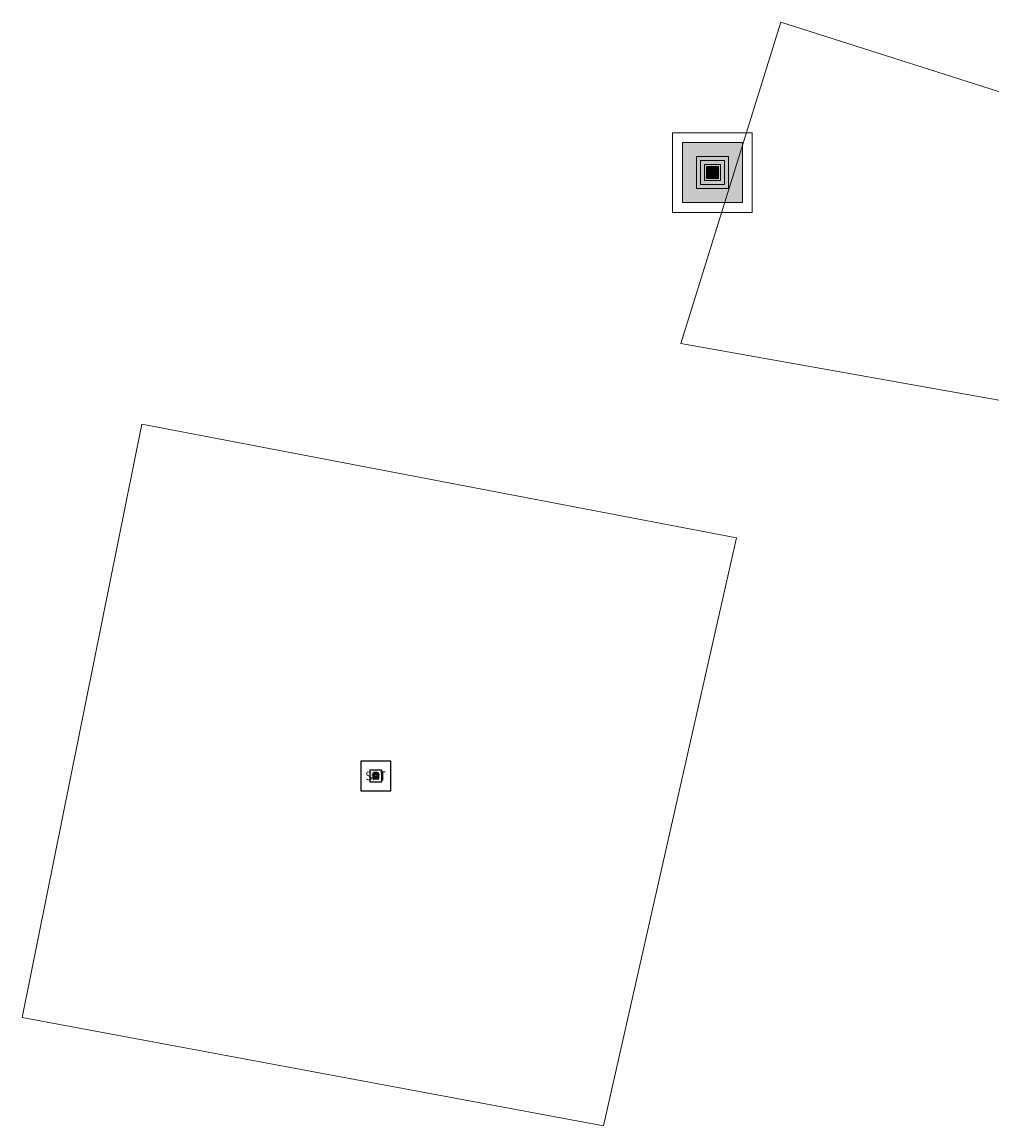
# Model space of a CAD drawing. Header units: metres. Extents: x 197147 to 199131, y 355511 to 356703.
# Tile 187 of 225: x 198561 to 198586, y 356096 to 356124. Entities that reach past the tile are written whole.
import ezdxf
from ezdxf.enums import TextEntityAlignment as Align

# ---------------------------------------------------------------- set-up
doc = ezdxf.new("R2010")
doc.units = ezdxf.units.M
for name, color, linetype, lineweight in [('B-WE-GR-GRAS_KRUIDENRIJK-G', 252, 'Continuous', 18), ('B-WE-OG-TERREIN_ERF-G', 252, 'Continuous', 18), ('B-WE-VH-ONVERHARD-G', 252, 'Continuous', 18)]:
    doc.layers.add(name, color=color, linetype=linetype, lineweight=lineweight)
for name, color, linetype in [('B-WE-IE-MEUBILAIR_WEGMEUBILAIR-S', 252, 'Continuous'), ('B-WE-IE-MEUBILAIR_WEGMEUBILAIR-S @ 0.05', 252, 'Continuous'), ('B-WE-IE-MEUBILAIR_WEGMEUBILAIR-S @ 0.1', 252, 'Continuous'), ('B-WE-IE-MEUBILAIR_WEGMEUBILAIR-S @ 0.2', 252, 'Continuous'), ('B-WE-IE-MEUBILAIR_WEGMEUBILAIR-S @ 0.5 (1)', 252, 'Continuous'), ('B-WE-IE-MEUBILAIR_WEGMEUBILAIR-S @ 0.5 (2)', 252, 'Continuous')]:
    doc.layers.add(name, color=color, linetype=linetype)
doc.styles.add('NLCS-ISO', font='NLCS-ISO.ttf')

# ---------------------------------------------------------------- blocks, each defined once
blk = doc.blocks.new('SIE-WEG_AFVALBAK-SO')
at = {"linetype": 'ByBlock', "lineweight": 18}
h = blk.add_hatch(color=0, dxfattribs=at)
h.dxf.hatch_style = 1
h.paths.add_polyline_path([(-1.5, -1.5), (1.5, -1.5), (1.5, 1.5), (-1.5, 1.5)])
at = {"color": 0, "linetype": 'ByBlock', "lineweight": 18}
for points in [[(-2, -2), (2, -2), (2, 2), (-2, 2)], [(-1.5, -1.5), (1.5, -1.5), (1.5, 1.5), (-1.5, 1.5)]]:
    blk.add_lwpolyline(points, close=True, dxfattribs=at)
blk = doc.blocks.new('*U755')
at = {"layer": 'B-WE-IE-MEUBILAIR_WEGMEUBILAIR-S @ 0.05', "xscale": 0.05, "yscale": 0.05, "zscale": 0.05}
blk.add_blockref('SIE-WEG_AFVALBAK-SO', (198578.664, 356119.825), dxfattribs=at)
at = {"layer": 'B-WE-IE-MEUBILAIR_WEGMEUBILAIR-S @ 0.1', "xscale": 0.1, "yscale": 0.1, "zscale": 0.1}
blk.add_blockref('SIE-WEG_AFVALBAK-SO', (198578.664, 356119.825), dxfattribs=at)
at = {"layer": 'B-WE-IE-MEUBILAIR_WEGMEUBILAIR-S @ 0.2', "xscale": 0.2, "yscale": 0.2, "zscale": 0.2}
blk.add_blockref('SIE-WEG_AFVALBAK-SO', (198578.664, 356119.825), dxfattribs=at)
at = {"layer": 'B-WE-IE-MEUBILAIR_WEGMEUBILAIR-S @ 0.5 (1)', "xscale": 0.5, "yscale": 0.5, "zscale": 0.5}
blk.add_blockref('SIE-WEG_AFVALBAK-SO', (198578.664, 356119.825), dxfattribs=at)
at = {"layer": 'B-WE-IE-MEUBILAIR_WEGMEUBILAIR-S @ 0.5 (2)', "xscale": 0.5, "yscale": 0.5, "zscale": 0.5}
blk.add_blockref('SIE-WEG_AFVALBAK-SO', (198578.664, 356119.825), dxfattribs=at)
blk = doc.blocks.new('SIE-WEG_SPEELTOESTEL-SO')
at = {"flags": 128}
blk.add_lwpolyline([(-0.75, -0.75), (0.75, -0.75), (0.75, 0.75), (-0.75, 0.75)], close=True, dxfattribs=at)
at = {"style": 'NLCS-ISO'}
blk.add_text('SPT', height=0.45, dxfattribs=at).set_placement((0, 0), align=Align.MIDDLE_CENTER)
blk = doc.blocks.new('*U1359')
at = {"layer": 'B-WE-IE-MEUBILAIR_WEGMEUBILAIR-S @ 0.05', "xscale": 0.05, "yscale": 0.05, "zscale": 0.05}
blk.add_blockref('SIE-WEG_SPEELTOESTEL-SO', (198570.225, 356104.698), dxfattribs=at)
at = {"layer": 'B-WE-IE-MEUBILAIR_WEGMEUBILAIR-S @ 0.1', "xscale": 0.1, "yscale": 0.1, "zscale": 0.1}
blk.add_blockref('SIE-WEG_SPEELTOESTEL-SO', (198570.225, 356104.698), dxfattribs=at)
at = {"layer": 'B-WE-IE-MEUBILAIR_WEGMEUBILAIR-S @ 0.2', "xscale": 0.2, "yscale": 0.2, "zscale": 0.2}
blk.add_blockref('SIE-WEG_SPEELTOESTEL-SO', (198570.225, 356104.698), dxfattribs=at)
at = {"layer": 'B-WE-IE-MEUBILAIR_WEGMEUBILAIR-S @ 0.5 (1)', "xscale": 0.5, "yscale": 0.5, "zscale": 0.5}
blk.add_blockref('SIE-WEG_SPEELTOESTEL-SO', (198570.225, 356104.698), dxfattribs=at)
at = {"layer": 'B-WE-IE-MEUBILAIR_WEGMEUBILAIR-S @ 0.5 (2)', "xscale": 0.5, "yscale": 0.5, "zscale": 0.5}
blk.add_blockref('SIE-WEG_SPEELTOESTEL-SO', (198570.225, 356104.698), dxfattribs=at)

msp = doc.modelspace()

# ---------------------------------------------------------------- linework, layer by layer
at = {"layer": 'B-WE-GR-GRAS_KRUIDENRIJK-G', "ltscale": 0.2, "flags": 128}
msp.add_lwpolyline([(198594.813, 356119.003), (198580.38, 356123.598), (198577.87, 356115.544), (198595.138, 356112.466), (198594.812, 356114.024), (198594.636, 356115.775), (198594.647, 356117.555), (198594.813, 356119.003)], close=True, dxfattribs=at)
at = {"layer": 'B-WE-OG-TERREIN_ERF-G', "ltscale": 0.2, "flags": 128}
msp.add_lwpolyline([(198595.138, 356112.466), (198577.87, 356115.544), (198580.38, 356123.598), (198594.813, 356119.003)], dxfattribs=at)
msp.add_lwpolyline([(198564.354, 356113.521), (198579.27, 356110.67), (198575.934, 356095.926), (198561.353, 356098.64), (198564.354, 356113.521)], close=True, dxfattribs=at)
at = {"layer": 'B-WE-VH-ONVERHARD-G', "ltscale": 0.2, "flags": 128}
msp.add_lwpolyline([(198564.354, 356113.521), (198561.353, 356098.64), (198575.934, 356095.926), (198579.27, 356110.67), (198564.354, 356113.521)], close=True, dxfattribs=at)

# ---------------------------------------------------------------- block references
at = {"layer": 'B-WE-IE-MEUBILAIR_WEGMEUBILAIR-S'}
for name in ['*U755', '*U1359']:
    msp.add_blockref(name, (0, 0), dxfattribs=at)

doc.saveas('drawing.dxf')
